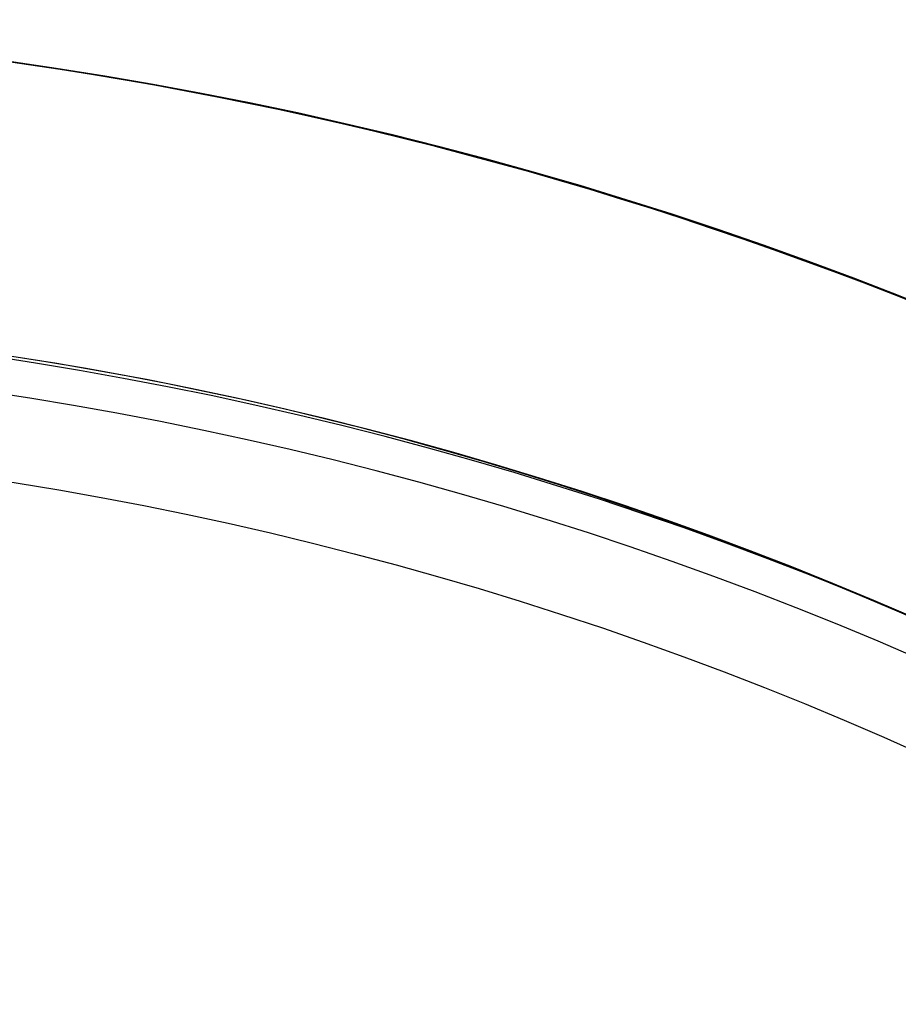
# Model space of a CAD drawing. Header units: millimetres. Extents: x -70 to 70, y -74 to 66.
# Tile 58 of 66: x 21.93 to 23.38, y 0.86 to 2.49. Entities that reach past the tile are written whole.
import ezdxf

# ---------------------------------------------------------------- set-up
doc = ezdxf.new("R2010")
doc.units = ezdxf.units.MM
doc.header["$MEASUREMENT"] = 0
doc.layers.add('Predefinito', color=7, linetype='Continuous', true_color=0x000000)

msp = doc.modelspace()

# ---------------------------------------------------------------- linework, layer by layer
at = {"layer": 'Predefinito', "color": 9, "true_color": 0xc4c4c4}
for centre, radius, start, end in [((-6.039613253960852e-14, -4.000000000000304, 3.999999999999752), 70.00000000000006, 359.9999999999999, 89.99999999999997), ((-5.684341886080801e-14, -4.0000000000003, 1.999999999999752), 70.00000000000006, 359.9999999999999, 89.99999999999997), ((0, -4.000000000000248, 2.999999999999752), 70, 270, 90.00000000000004), ((1.27897692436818e-13, -4.000000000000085, 1.999999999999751), 64.99999999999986, 4.775725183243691e-14, 90.00000000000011), ((1.172395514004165e-13, -4.000000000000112), 64.99999999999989, 9.786322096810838e-14, 90.00000000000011), ((0, -4.000000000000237, 0.9999999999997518), 65, 270, 90.00000000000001), ((-3.176258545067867e-08, -4.000000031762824, 1.999999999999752), 25.00000003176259, 7.27943635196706e-08, 89.99999999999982), ((5.329070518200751e-15, -4.000000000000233), 24.99999999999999, 359.9999999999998, 90.00000000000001), ((0, -4.000000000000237, 0.9999999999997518), 25, 270, 90.00000000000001), ((21, -4.000000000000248, 110.4999999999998), 7.000000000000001, 0, 180), ((21, -4.000000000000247, 215.009608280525), 6.999815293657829, 1.249936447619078e-10, 180.000000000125), ((21, -4.000000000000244, 5.99039171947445), 6.999815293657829, 1.608639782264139e-10, 180.0000000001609), ((21, -4.000000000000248, 215.4996305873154), 6.480783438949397, 2.469500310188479e-10, 180.000000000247), ((21, -4.000000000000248, 5.500369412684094), 6.480783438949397, 3.178481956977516e-10, 180.0000000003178), ((21, -4.000000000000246, 214.9999999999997), 6, 6.250001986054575e-11, 180.0000000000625), ((21, -4.000000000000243, 26.49999999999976), 5.999999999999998, 15.46359143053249, 180.0000000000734), ((21, -4.000000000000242, 5.999999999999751), 6.000000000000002, 15.46359143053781, 180.0000000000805), ((21, -4.000000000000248, 110.4999999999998), 6.000000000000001, 0, 180)]:
    msp.add_arc(centre, radius, start, end, dxfattribs=at)
for points in [[(26.78280045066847, -2.400244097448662, 4.199999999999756), (27.20944569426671, -3.910610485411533, 4.199999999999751), (26.78435745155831, -7.278848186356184, 4.199999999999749), (22.77564064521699, -10.41317120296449, 4.199999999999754), (17.71994432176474, -9.7874402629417, 4.199999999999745), (14.58768671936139, -5.773904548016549, 4.199999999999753), (15.21185379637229, -0.7211902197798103, 4.199999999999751), (19.22714378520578, 2.413941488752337, 4.199999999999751), (24.27678586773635, 1.785525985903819, 4.199999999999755), (26.37253555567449, -0.8853462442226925, 4.199999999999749), (26.78280045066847, -2.400244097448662, 4.199999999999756)], [(26.72634234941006, -2.415862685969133, 4.058578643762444), (27.14882220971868, -3.911483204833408, 4.058578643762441), (26.72788414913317, -7.246836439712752, 4.058578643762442), (22.75830487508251, -10.35055872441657, 4.058578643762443), (17.75196785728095, -9.730936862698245, 4.05857864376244), (14.65029082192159, -5.756585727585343, 4.058578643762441), (15.2683640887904, -0.7532015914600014, 4.058578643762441), (19.24445237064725, 2.351321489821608, 4.058578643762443), (24.2447942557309, 1.729041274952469, 4.058578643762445), (26.32008291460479, -0.9157549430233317, 4.058578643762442), (26.72634234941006, -2.415862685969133, 4.058578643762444)], [(26.59004043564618, -2.453569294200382, 3.999999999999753), (26.19345103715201, -0.9891680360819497, 3.999999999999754), (24.16755967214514, 1.592675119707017, 3.999999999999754), (19.28623899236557, 2.200143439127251, 3.999999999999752), (15.40479200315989, -0.8304838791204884, 3.999999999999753), (14.80143049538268, -5.714774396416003, 3.99999999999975), (17.82927951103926, -9.594525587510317, 3.999999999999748), (22.71645262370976, -10.19939882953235, 3.999999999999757), (26.59154553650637, -7.169553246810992, 3.999999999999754), (27.00246417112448, -3.913590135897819, 3.999999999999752), (26.59004043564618, -2.453569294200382, 3.999999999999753)]]:
    msp.add_open_spline(points, degree=3, dxfattribs=at)

doc.saveas('drawing.dxf')
